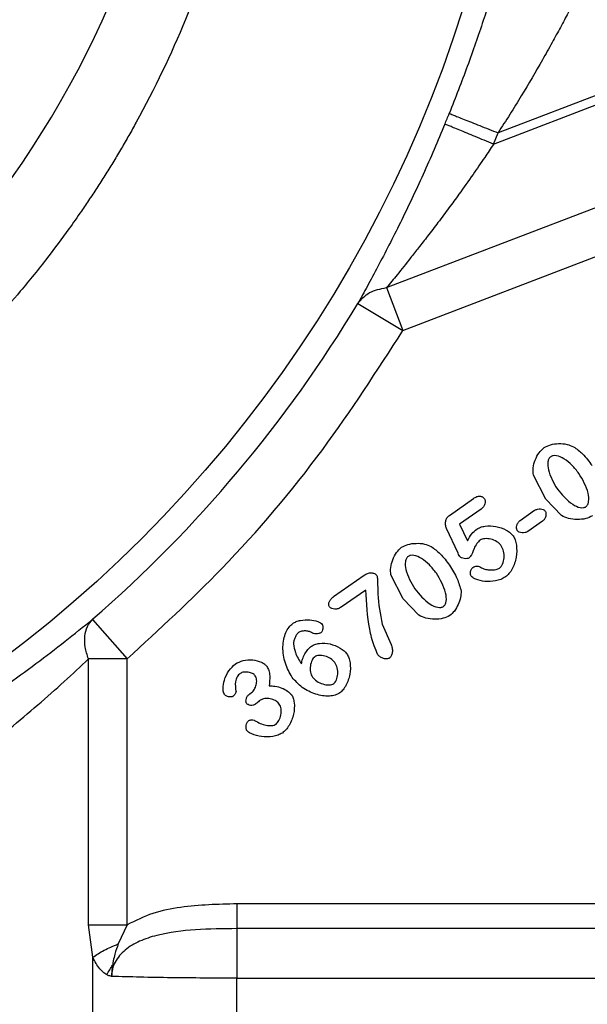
# Model space of a CAD drawing. Header units: inches. Extents: x 0.6 to 16.3, y 0.2 to 11.5.
# Tile 5 of 20: x 5.9 to 6.7, y 5 to 6.5. Entities that reach past the tile are written whole.
import ezdxf

# ---------------------------------------------------------------- set-up
doc = ezdxf.new("R2010")
doc.units = ezdxf.units.IN
doc.header["$MEASUREMENT"] = 0
doc.styles.add('SLDTEXTSTYLE0', font='TXT', dxfattribs={"width": 0.75})
doc.dimstyles.new('SLDDIMSTYLE3', dxfattribs={"dimtxt": 0.137795, "dimasz": 0.14, "dimexe": 0, "dimexo": 0.0625, "dimgap": 0.034449, "dimtad": 0, "dimdec": 1, "dimlfac": 1.5, "dimrnd": 1e-09, "dimzin": 12, "dimdsep": 46, "dimtxsty": 'SLDTEXTSTYLE0', "dimblk1": 'CLOSED', "dimblk2": 'CLOSED', "dimsah": 1, "dimcen": 0.09, "dimadec": 0, "dimazin": 3, "dimtfac": 1, "dimtofl": 0, "dimtmove": 0, "dimatfit": 3, "dimldrblk": 'CLOSED', "dimfxl": 0, "dimfrac": 2, "dimtolj": 1, "dimtzin": 12, "dimarcsym": 0})

# ---------------------------------------------------------------- blocks, each defined once
blk = doc.blocks.new('_Closed')
at = {"color": 0, "linetype": 'ByBlock', "lineweight": -2}
for p, q in [((-1, 0.166667), (0, 0)), ((-1, 0.166667), (-1, -0.166667)), ((0, 0), (-1, -0.166667)), ((0, 0), (-1, 0))]:
    blk.add_line(p, q, dxfattribs=at)
blk = doc.blocks.new('_D_6')
at = {"color": 7, "linetype": 'Continuous', "lineweight": 0}
for p, q in [((7.6647, 5.4768), (7.6647, 3.1201)), ((5.4869, 4.5032), (5.4869, 3.1201)), ((6.737, 3.358), (6.695, 3.358)), ((6.695, 3.358), (6.695, 3.1392)), ((6.9406, 3.358), (6.9826, 3.358)), ((6.9826, 3.358), (6.9826, 3.1392)), ((5.4869, 3.1595), (6.5741, 3.1595)), ((7.6647, 3.1595), (7.1034, 3.1595)), ((6.695, 3.1392), (6.737, 3.1392)), ((6.9826, 3.1392), (6.9406, 3.1392))]:
    blk.add_line(p, q, dxfattribs=at)
at = {"color": 7, "linetype": 'Continuous', "lineweight": 18, "xscale": 0.14, "yscale": 0.14, "rotation": 180.0000000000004}
blk.add_blockref('_Closed', (5.4869, 3.1595, 0.1776), dxfattribs=at)
at = {"color": 7, "linetype": 'Continuous', "lineweight": 18, "xscale": 0.14, "yscale": 0.14}
blk.add_blockref('_Closed', (7.6647, 3.1595, 0.1776), dxfattribs=at)
at = {"color": 7, "linetype": 'Continuous', "lineweight": 18, "char_height": 0.1378, "attachment_point": 1, "style": 'SLDTEXTSTYLE0'}
for s, insert in [('83', (6.737, 3.3168)), ('3.3', (6.7115, 3.1107))]:
    blk.add_mtext(s, dxfattribs=dict(at, insert=insert))

msp = doc.modelspace()

# ---------------------------------------------------------------- linework, layer by layer
at = {"color": 7, "linetype": 'Continuous', "lineweight": 25}
for p, q in [((7.0664, 6.4851), (6.589, 6.3019)), ((6.5821, 6.2849), (6.8596, 6.3914)), ((6.5821, 6.2849), (6.589, 6.3019)), ((6.4194, 6.0664), (6.7997, 6.2124)), ((6.4444, 6.0012), (6.8248, 6.1472)), ((6.4194, 6.0664), (6.4444, 6.0012)), ((6.3759, 6.0424), (6.4444, 6.0012)), ((6.6616, 5.7445), (6.6428, 5.7811)), ((6.515, 5.7198), (6.5517, 5.7455)), ((6.6853, 5.7195), (6.6616, 5.7445)), ((6.5635, 5.7295), (6.5305, 5.7063)), ((6.6227, 5.7121), (6.6447, 5.7275)), ((6.6564, 5.7108), (6.6344, 5.6954)), ((6.5282, 5.6624), (6.5107, 5.6998)), ((6.5305, 5.7063), (6.5424, 5.681)), ((6.339, 5.5964), (6.3854, 5.6288)), ((6.4448, 5.5927), (6.426, 5.6293)), ((6.3878, 5.6061), (6.3505, 5.58)), ((6.4685, 5.5677), (6.4448, 5.5927)), ((5.9724, 5.5616), (6.0249, 5.5013)), ((6.4126, 5.5542), (6.4264, 5.5231)), ((5.9661, 5.0966), (5.9661, 5.5013)), ((6.0249, 5.5013), (5.9661, 5.5013)), ((6.0249, 5.0966), (6.0249, 5.5013)), ((6.2114, 5.4482), (6.2142, 5.4502)), ((6.8616, 5.1286), (6.1919, 5.1286)), ((5.9726, 5.0472), (5.9661, 5.0966)), ((6.0249, 5.0966), (6.0115, 5.0676)), ((6.8727, 5.0909), (6.1919, 5.0909)), ((5.9726, 4.4667), (5.9726, 5.0472)), ((6.1919, 4.4691), (6.1919, 5.0155)), ((6.1919, 5.0155), (6.9981, 5.0155))]:
    msp.add_line(p, q, dxfattribs=at)
msp.add_circle((4.6535, 7.0783), 1.9709, dxfattribs=at)
for radius, start, end in [(1.4644, 317.149, 351.8212), (2.0055, 337.6391, 338.1425), (2.0099, 311.0101, 328.9768)]:
    msp.add_arc((4.6535, 7.0783), radius, start, end, dxfattribs=at)
at = {"color": 8, "linetype": 'Continuous', "lineweight": 25}
msp.add_open_spline([(5.3496, 8.496), (5.3657, 8.4881), (5.4102, 8.4663), (5.4834, 8.4239), (5.555, 8.3769), (5.6109, 8.3357), (5.6487, 8.306), (5.6847, 8.2759), (5.7249, 8.2402), (5.7776, 8.1898), (5.8357, 8.128), (5.8931, 8.0593), (5.9428, 7.9928), (5.9809, 7.9361), (6.0107, 7.8878), (6.0328, 7.8495), (6.0531, 7.8121), (6.0726, 7.7738), (6.0926, 7.7315), (6.1185, 7.672), (6.1449, 7.6025), (6.1679, 7.5309), (6.1841, 7.472), (6.1979, 7.4143), (6.2157, 7.3243), (6.2258, 7.244), (6.2304, 7.1798), (6.2315, 7.1598), (6.2324, 7.1398), (6.2331, 7.1198), (6.2335, 7.0998), (6.2336, 7.0803), (6.2335, 7.0543), (6.2326, 7.015), (6.2297, 6.9615), (6.2245, 6.9058), (6.218, 6.8548), (6.2107, 6.809), (6.2022, 6.7637), (6.1866, 6.6923), (6.1597, 6.5949), (6.1103, 6.4601), (6.0633, 6.362), (6.0277, 6.2982), (6.0163, 6.2784), (6.0046, 6.2589), (5.9927, 6.2395), (5.9804, 6.2203), (5.968, 6.2015), (5.9534, 6.1799), (5.9323, 6.1499), (5.9017, 6.1089), (5.8651, 6.0635), (5.8289, 6.0219), (5.7984, 5.989), (5.7437, 5.933), (5.6584, 5.8554), (5.5334, 5.7634), (5.4226, 5.6946), (5.3512, 5.6621), (5.3269, 5.651)], degree=3, knots=[0, 0, 0, 0, 0.015202, 0.041924, 0.071494, 0.087687, 0.100596, 0.112216, 0.127326, 0.146099, 0.173879, 0.199105, 0.221778, 0.244086, 0.256919, 0.269752, 0.281494, 0.292914, 0.306114, 0.321095, 0.347793, 0.368979, 0.384652, 0.399535, 0.419141, 0.46226, 0.467909, 0.473558, 0.479206, 0.484855, 0.490504, 0.496153, 0.501293, 0.512563, 0.529401, 0.546607, 0.559863, 0.572926, 0.585825, 0.59882, 0.63481, 0.671187, 0.720192, 0.726612, 0.733033, 0.739453, 0.745873, 0.752294, 0.758714, 0.764984, 0.774368, 0.789738, 0.808247, 0.823697, 0.836352, 0.846211, 0.889946, 0.93368, 0.977415, 1, 1, 1, 1], dxfattribs=at)
at = {"color": 7, "linetype": 'Continuous', "lineweight": 25}
for points, knots in [([(6.6025, 6.5872), (6.5976, 6.5711), (6.588, 6.5393), (6.5671, 6.4737), (6.5429, 6.4036), (6.5242, 6.3556), (6.5148, 6.3316)], [0, 0, 0, 0, 0.252624, 0.502389, 0.751307, 1, 1, 1, 1]), ([(6.7051, 6.5024), (6.702, 6.4966), (6.6956, 6.4845), (6.6841, 6.463), (6.671, 6.4389), (6.6517, 6.4043), (6.6246, 6.3579), (6.601, 6.3207), (6.589, 6.3019)], [0, 0, 0, 0, 0.112871, 0.234508, 0.352703, 0.480897, 0.737077, 1, 1, 1, 1]), ([(6.5082, 6.3153), (6.4973, 6.2895), (6.4754, 6.2378), (6.4403, 6.1643), (6.4115, 6.1081), (6.3898, 6.0678), (6.3806, 6.0509), (6.3759, 6.0424)], [0, 0, 0, 0, 0.248103, 0.497117, 0.747117, 0.873403, 1, 1, 1, 1]), ([(6.5821, 6.2849), (6.5777, 6.2782), (6.5674, 6.2627), (6.5498, 6.2371), (6.5317, 6.2115), (6.5139, 6.1871), (6.498, 6.1658), (6.4825, 6.1456), (6.4686, 6.1277), (6.4529, 6.1078), (6.4361, 6.0869), (6.4247, 6.0729), (6.4194, 6.0664)], [0, 0, 0, 0, 0.083387, 0.191326, 0.320268, 0.410352, 0.509405, 0.602859, 0.686393, 0.760047, 0.89, 1, 1, 1, 1]), ([(6.3759, 6.0424), (6.3812, 6.0486), (6.3918, 6.061), (6.4102, 6.0646), (6.4194, 6.0664)], [0, 0, 0, 0, 0.5, 1, 1, 1, 1]), ([(6.0249, 5.5013), (6.0738, 5.5463), (6.1809, 5.645), (6.3226, 5.8123), (6.405, 5.94), (6.4444, 6.0012)], [0, 0, 0, 0, 0.304375, 0.666734, 1, 1, 1, 1]), ([(6.6428, 5.7811), (6.6425, 5.7848), (6.6418, 5.7926), (6.6454, 5.8042), (6.6506, 5.8151), (6.6563, 5.8205), (6.659, 5.823)], [0, 0, 0, 0, 0.233996, 0.499939, 0.765931, 1, 1, 1, 1]), ([(6.659, 5.823), (6.6621, 5.8246), (6.6691, 5.8281), (6.6812, 5.8293), (6.6934, 5.8287), (6.7006, 5.8257), (6.7039, 5.8243)], [0, 0, 0, 0, 0.22471, 0.497352, 0.771324, 1, 1, 1, 1]), ([(6.7039, 5.8243), (6.7087, 5.8208), (6.7196, 5.8128), (6.7275, 5.8018), (6.732, 5.7956)], [0, 0, 0, 0, 0.4354221, 1, 1, 1, 1]), ([(6.6691, 5.8091), (6.6686, 5.8087), (6.6675, 5.8078), (6.6658, 5.8053), (6.6641, 5.7991), (6.666, 5.7822), (6.6737, 5.7693), (6.6792, 5.7599)], [0, 0, 0, 0, 0.03813, 0.077594, 0.167568, 0.394077, 1, 1, 1, 1]), ([(6.7119, 5.7836), (6.7086, 5.7879), (6.702, 5.7964), (6.6905, 5.8058), (6.6803, 5.8107), (6.6738, 5.8109), (6.6709, 5.8102), (6.6697, 5.8095), (6.6691, 5.8091)], [0, 0, 0, 0, 0.307114, 0.600658, 0.833127, 0.922874, 0.962224, 1, 1, 1, 1]), ([(6.7226, 5.733), (6.7231, 5.7334), (6.7242, 5.7343), (6.7259, 5.7369), (6.7277, 5.7433), (6.7257, 5.7607), (6.7177, 5.774), (6.7119, 5.7836)], [0, 0, 0, 0, 0.036391, 0.075087, 0.163772, 0.39634, 1, 1, 1, 1]), ([(6.6792, 5.7599), (6.6863, 5.7513), (6.696, 5.7394), (6.7115, 5.7317), (6.718, 5.7313), (6.7209, 5.732), (6.7221, 5.7327), (6.7226, 5.733)], [0, 0, 0, 0, 0.60548, 0.838248, 0.926216, 0.964377, 1, 1, 1, 1]), ([(6.5517, 5.7455), (6.5533, 5.7466), (6.5557, 5.7481), (6.559, 5.749), (6.5612, 5.7492), (6.5633, 5.7489), (6.5652, 5.748), (6.567, 5.7467), (6.5679, 5.7455), (6.5684, 5.7448)], [0, 0, 0, 0, 0.307073, 0.434042, 0.548193, 0.65516, 0.761725, 0.874739, 1, 1, 1, 1]), ([(6.5684, 5.7448), (6.5686, 5.7443), (6.5692, 5.7433), (6.5696, 5.7406), (6.569, 5.737), (6.5671, 5.7327), (6.5647, 5.7305), (6.5635, 5.7295)], [0, 0, 0, 0, 0.0982087, 0.207926, 0.4558478, 0.7273576, 1, 1, 1, 1]), ([(6.6447, 5.7275), (6.6461, 5.7282), (6.6489, 5.7297), (6.6536, 5.7298), (6.6572, 5.729), (6.6596, 5.7277), (6.6604, 5.7267), (6.6608, 5.7263)], [0, 0, 0, 0, 0.269903, 0.539, 0.788044, 0.900557, 1, 1, 1, 1]), ([(6.6608, 5.7263), (6.6611, 5.7258), (6.6617, 5.7247), (6.6621, 5.722), (6.6617, 5.7183), (6.6599, 5.714), (6.6576, 5.7118), (6.6564, 5.7108)], [0, 0, 0, 0, 0.100484, 0.211546, 0.45947, 0.728057, 1, 1, 1, 1]), ([(6.5107, 5.6998), (6.5101, 5.7016), (6.5088, 5.7051), (6.5091, 5.7108), (6.5107, 5.7152), (6.5129, 5.7181), (6.5143, 5.7193), (6.515, 5.7198)], [0, 0, 0, 0, 0.253808, 0.507422, 0.755377, 0.879425, 1, 1, 1, 1]), ([(6.6183, 5.6966), (6.6181, 5.6971), (6.6175, 5.6982), (6.617, 5.7009), (6.6174, 5.7045), (6.6192, 5.7089), (6.6215, 5.711), (6.6227, 5.7121)], [0, 0, 0, 0, 0.100527, 0.212019, 0.461042, 0.730119, 1, 1, 1, 1]), ([(6.7327, 5.719), (6.7293, 5.7175), (6.722, 5.714), (6.7093, 5.7134), (6.6965, 5.7143), (6.6889, 5.7178), (6.6853, 5.7195)], [0, 0, 0, 0, 0.2242788, 0.4915793, 0.7632888, 1, 1, 1, 1]), ([(6.5424, 5.681), (6.5444, 5.6847), (6.5482, 5.6916), (6.5541, 5.6967), (6.5569, 5.699)], [0, 0, 0, 0, 0.537336, 1, 1, 1, 1]), ([(6.5569, 5.699), (6.5586, 5.7), (6.5625, 5.7021), (6.5723, 5.7041), (6.586, 5.7038), (6.599, 5.6991), (6.6076, 5.6935), (6.6106, 5.6901), (6.612, 5.6885)], [0, 0, 0, 0, 0.098686, 0.219599, 0.494009, 0.772099, 0.896976, 1, 1, 1, 1]), ([(6.6344, 5.6954), (6.633, 5.6947), (6.6302, 5.6932), (6.6256, 5.6931), (6.6219, 5.6939), (6.6195, 5.6952), (6.6187, 5.6961), (6.6183, 5.6966)], [0, 0, 0, 0, 0.2657637, 0.5358382, 0.7870946, 0.9004587, 1, 1, 1, 1]), ([(6.5619, 5.6821), (6.5601, 5.6804), (6.5561, 5.6768), (6.5517, 5.6678), (6.5491, 5.6598), (6.5457, 5.6558), (6.5451, 5.6552)], [0, 0, 0, 0, 0.229874, 0.502437, 0.925151, 1, 1, 1, 1]), ([(6.594, 5.6736), (6.5931, 5.6747), (6.5911, 5.677), (6.5859, 5.6808), (6.5784, 5.684), (6.5705, 5.6848), (6.565, 5.6838), (6.5629, 5.6827), (6.5619, 5.6821)], [0, 0, 0, 0, 0.121902, 0.256345, 0.536882, 0.796434, 0.9071, 1, 1, 1, 1]), ([(6.612, 5.6885), (6.6131, 5.6865), (6.6155, 5.6821), (6.6178, 5.6711), (6.6174, 5.6558), (6.6124, 5.6412), (6.6062, 5.6312), (6.6022, 5.6277), (6.6003, 5.6261)], [0, 0, 0, 0, 0.100372, 0.219219, 0.489653, 0.76541, 0.890751, 1, 1, 1, 1]), ([(6.426, 5.6293), (6.4257, 5.633), (6.4251, 5.6408), (6.4287, 5.6524), (6.4338, 5.6634), (6.4395, 5.6687), (6.4422, 5.6713)], [0, 0, 0, 0, 0.233996, 0.499939, 0.765931, 1, 1, 1, 1]), ([(6.4422, 5.6713), (6.4454, 5.6728), (6.4523, 5.6763), (6.4644, 5.6776), (6.4766, 5.677), (6.4839, 5.6739), (6.4872, 5.6725)], [0, 0, 0, 0, 0.22471, 0.497352, 0.771324, 1, 1, 1, 1]), ([(6.4872, 5.6725), (6.4919, 5.669), (6.5028, 5.661), (6.5107, 5.65), (6.5152, 5.6438)], [0, 0, 0, 0, 0.435422, 1, 1, 1, 1]), ([(6.5913, 5.6396), (6.5922, 5.6404), (6.5941, 5.6421), (6.5969, 5.6474), (6.5986, 5.6553), (6.5982, 5.6651), (6.5953, 5.6709), (6.594, 5.6736)], [0, 0, 0, 0, 0.097481, 0.212424, 0.478332, 0.757867, 1, 1, 1, 1]), ([(6.4523, 5.6573), (6.4518, 5.6569), (6.4507, 5.656), (6.449, 5.6535), (6.4473, 5.6473), (6.4493, 5.6305), (6.4569, 5.6175), (6.4625, 5.6081)], [0, 0, 0, 0, 0.03813, 0.077594, 0.167568, 0.394077, 1, 1, 1, 1]), ([(6.4952, 5.6318), (6.4918, 5.6361), (6.4852, 5.6446), (6.4737, 5.654), (6.4635, 5.6589), (6.457, 5.6592), (6.4541, 5.6584), (6.4529, 5.6577), (6.4523, 5.6573)], [0, 0, 0, 0, 0.307114, 0.600658, 0.833127, 0.922874, 0.962224, 1, 1, 1, 1]), ([(6.5308, 5.6571), (6.5308, 5.6572), (6.5307, 5.6573), (6.5304, 5.6579), (6.5296, 5.6595), (6.5288, 5.6611), (6.5282, 5.6624)], [0, 0, 0, 0, 0.036391, 0.09805, 0.297334, 1, 1, 1, 1]), ([(6.5451, 5.6552), (6.5447, 5.6549), (6.5436, 5.6543), (6.541, 5.6538), (6.5375, 5.6539), (6.5342, 5.6548), (6.5319, 5.6559), (6.5312, 5.6567), (6.5308, 5.6571)], [0, 0, 0, 0, 0.106669, 0.232351, 0.509323, 0.781131, 0.901619, 1, 1, 1, 1]), ([(6.5152, 5.6438), (6.5194, 5.6372), (6.5272, 5.6249), (6.5311, 5.611), (6.5329, 5.6046)], [0, 0, 0, 0, 0.542001, 1, 1, 1, 1]), ([(6.548, 5.6275), (6.5477, 5.6279), (6.5473, 5.6288), (6.5469, 5.6311), (6.5471, 5.6343), (6.5481, 5.6374), (6.5493, 5.6396), (6.5502, 5.6404), (6.5506, 5.6407)], [0, 0, 0, 0, 0.095497, 0.212434, 0.48257, 0.760232, 0.889728, 1, 1, 1, 1]), ([(6.5506, 5.6407), (6.5516, 5.6413), (6.5535, 5.6424), (6.557, 5.6428), (6.5606, 5.642), (6.5628, 5.6407), (6.564, 5.64)], [0, 0, 0, 0, 0.238373, 0.465958, 0.713108, 1, 1, 1, 1]), ([(6.564, 5.64), (6.5661, 5.6391), (6.5706, 5.6372), (6.5791, 5.6365), (6.5865, 5.6369), (6.5905, 5.6391), (6.5913, 5.6396)], [0, 0, 0, 0, 0.244375, 0.517978, 0.899703, 1, 1, 1, 1]), ([(6.3854, 5.6288), (6.3871, 5.6298), (6.3904, 5.6318), (6.3952, 5.6325), (6.3986, 5.6322), (6.4009, 5.6315), (6.4029, 5.6304), (6.4039, 5.6292), (6.4044, 5.6287)], [0, 0, 0, 0, 0.285485, 0.549595, 0.673749, 0.786104, 0.895903, 1, 1, 1, 1]), ([(6.4044, 5.6287), (6.4046, 5.6283), (6.4051, 5.6272), (6.4055, 5.6239), (6.406, 5.6148), (6.4059, 5.5909), (6.4098, 5.5695), (6.4126, 5.5542)], [0, 0, 0, 0, 0.01856, 0.047638, 0.132356, 0.382091, 1, 1, 1, 1]), ([(6.5059, 5.5812), (6.5064, 5.5816), (6.5074, 5.5825), (6.5091, 5.5851), (6.511, 5.5915), (6.5089, 5.6089), (6.5009, 5.6222), (6.4952, 5.6318)], [0, 0, 0, 0, 0.036391, 0.075087, 0.163772, 0.39634, 1, 1, 1, 1]), ([(6.6003, 5.6261), (6.598, 5.6248), (6.5933, 5.622), (6.5826, 5.6192), (6.5695, 5.6186), (6.5578, 5.6213), (6.5508, 5.6246), (6.5488, 5.6267), (6.548, 5.6275)], [0, 0, 0, 0, 0.141897, 0.292297, 0.591103, 0.843023, 0.936111, 1, 1, 1, 1]), ([(6.4064, 5.5077), (6.4044, 5.5122), (6.3987, 5.5246), (6.3908, 5.5575), (6.389, 5.5862), (6.3878, 5.6061)], [0, 0, 0, 0, 0.1439343, 0.4072724, 1, 1, 1, 1]), ([(6.4625, 5.6081), (6.4695, 5.5995), (6.4792, 5.5876), (6.4947, 5.5799), (6.5013, 5.5795), (6.5041, 5.5802), (6.5053, 5.5809), (6.5059, 5.5812)], [0, 0, 0, 0, 0.60548, 0.838248, 0.926216, 0.964377, 1, 1, 1, 1]), ([(6.5329, 5.6046), (6.5328, 5.6013), (6.5324, 5.5942), (6.5284, 5.584), (6.5234, 5.5743), (6.5182, 5.5695), (6.5159, 5.5672)], [0, 0, 0, 0, 0.233107, 0.503654, 0.772311, 1, 1, 1, 1]), ([(6.3328, 5.5807), (6.3324, 5.5813), (6.3317, 5.5825), (6.3315, 5.5846), (6.3318, 5.5868), (6.3329, 5.5897), (6.3351, 5.5932), (6.3377, 5.5953), (6.339, 5.5964)], [0, 0, 0, 0, 0.111501, 0.223563, 0.33819, 0.462028, 0.726454, 1, 1, 1, 1]), ([(6.3505, 5.58), (6.3489, 5.5792), (6.3459, 5.5775), (6.3408, 5.5769), (6.3368, 5.5776), (6.3341, 5.5791), (6.3332, 5.5802), (6.3328, 5.5807)], [0, 0, 0, 0, 0.273164, 0.538657, 0.781642, 0.894874, 1, 1, 1, 1]), ([(5.5624, 5.2929), (5.5885, 5.3066), (5.641, 5.3341), (5.7165, 5.3786), (5.8003, 5.4322), (5.8893, 5.4951), (5.9447, 5.5394), (5.9724, 5.5616)], [0, 0, 0, 0, 0.165013, 0.331587, 0.498012, 0.748463, 1, 1, 1, 1]), ([(5.9661, 5.5013), (5.9642, 5.5074), (5.9604, 5.5195), (5.9601, 5.5364), (5.9637, 5.5512), (5.9695, 5.5582), (5.9724, 5.5616)], [0, 0, 0, 0, 0.25, 0.499999, 0.749999, 1, 1, 1, 1]), ([(6.2769, 5.5553), (6.2786, 5.5563), (6.2823, 5.5584), (6.2909, 5.5607), (6.3021, 5.5615), (6.3124, 5.5595), (6.3189, 5.5567), (6.3208, 5.5547), (6.3217, 5.5539)], [0, 0, 0, 0, 0.125019, 0.265997, 0.561786, 0.823941, 0.925428, 1, 1, 1, 1]), ([(6.5159, 5.5672), (6.5125, 5.5657), (6.5052, 5.5622), (6.4925, 5.5616), (6.4797, 5.5625), (6.4721, 5.566), (6.4685, 5.5677)], [0, 0, 0, 0, 0.224279, 0.491579, 0.763289, 1, 1, 1, 1]), ([(6.2758, 5.4733), (6.272, 5.4802), (6.2641, 5.4947), (6.2611, 5.5152), (6.2627, 5.5311), (6.266, 5.5413), (6.2705, 5.5496), (6.2749, 5.5535), (6.2769, 5.5553)], [0, 0, 0, 0, 0.267066, 0.551881, 0.683445, 0.803764, 0.910563, 1, 1, 1, 1]), ([(6.3217, 5.5539), (6.3219, 5.5535), (6.3224, 5.5525), (6.3228, 5.5503), (6.3226, 5.5472), (6.3217, 5.5442), (6.3205, 5.5421), (6.3197, 5.5414), (6.3193, 5.541)], [0, 0, 0, 0, 0.1013533, 0.2207725, 0.4890815, 0.7620022, 0.8897295, 1, 1, 1, 1]), ([(6.2856, 5.5416), (6.2847, 5.5406), (6.2824, 5.5384), (6.2802, 5.534), (6.2783, 5.5292), (6.2779, 5.5258), (6.2777, 5.5243)], [0, 0, 0, 0, 0.212799, 0.482006, 0.760523, 1, 1, 1, 1]), ([(6.3053, 5.5416), (6.3039, 5.5422), (6.3008, 5.5437), (6.2955, 5.544), (6.2902, 5.5438), (6.2871, 5.5423), (6.2856, 5.5416)], [0, 0, 0, 0, 0.229184, 0.498956, 0.768886, 1, 1, 1, 1]), ([(6.3193, 5.541), (6.3189, 5.5408), (6.3179, 5.5403), (6.3156, 5.5397), (6.3125, 5.5395), (6.3086, 5.5399), (6.3064, 5.541), (6.3053, 5.5416)], [0, 0, 0, 0, 0.099089, 0.216375, 0.482429, 0.757239, 1, 1, 1, 1]), ([(6.2777, 5.5243), (6.2785, 5.5199), (6.2806, 5.5089), (6.2865, 5.4995), (6.2901, 5.4938)], [0, 0, 0, 0, 0.405308, 1, 1, 1, 1]), ([(6.2901, 5.4938), (6.2905, 5.4963), (6.2915, 5.5016), (6.2952, 5.5089), (6.2994, 5.5157), (6.3033, 5.5192), (6.3051, 5.5208)], [0, 0, 0, 0, 0.238157, 0.507, 0.772223, 1, 1, 1, 1]), ([(6.3051, 5.5208), (6.3068, 5.5217), (6.3106, 5.5238), (6.3203, 5.5257), (6.3338, 5.525), (6.3465, 5.5198), (6.3549, 5.5141), (6.3579, 5.5107), (6.3592, 5.5091)], [0, 0, 0, 0, 0.097977, 0.217495, 0.490547, 0.771156, 0.897382, 1, 1, 1, 1]), ([(6.4264, 5.5231), (6.4271, 5.521), (6.4284, 5.5171), (6.4284, 5.5112), (6.4272, 5.5068), (6.4256, 5.504), (6.4244, 5.5031), (6.4239, 5.5026)], [0, 0, 0, 0, 0.292582, 0.562945, 0.8001718, 0.9054893, 1, 1, 1, 1]), ([(5.5986, 5.2216), (5.6157, 5.232), (5.6512, 5.2533), (5.7013, 5.2864), (5.7518, 5.3219), (5.7997, 5.3577), (5.8464, 5.395), (5.8893, 5.4313), (5.9297, 5.4671), (5.954, 5.4899), (5.9661, 5.5013)], [0, 0, 0, 0, 0.120089, 0.248958, 0.364298, 0.499176, 0.624487, 0.75012, 0.875478, 1, 1, 1, 1]), ([(6.1895, 5.4938), (6.1934, 5.4957), (6.2016, 5.4998), (6.2157, 5.5006), (6.2269, 5.4978), (6.234, 5.4938), (6.2364, 5.4912), (6.2375, 5.49)], [0, 0, 0, 0, 0.246237, 0.530501, 0.795557, 0.908656, 1, 1, 1, 1]), ([(6.3103, 5.5047), (6.3095, 5.504), (6.3078, 5.5025), (6.3052, 5.4979), (6.3032, 5.4907), (6.3033, 5.483), (6.3047, 5.4772), (6.306, 5.4748), (6.3067, 5.4737)], [0, 0, 0, 0, 0.090795, 0.203061, 0.469817, 0.75245, 0.883828, 1, 1, 1, 1]), ([(6.3408, 5.4959), (6.3388, 5.498), (6.3345, 5.5025), (6.3259, 5.506), (6.3185, 5.507), (6.3132, 5.5063), (6.3112, 5.5052), (6.3103, 5.5047)], [0, 0, 0, 0, 0.255878, 0.538478, 0.799499, 0.90922, 1, 1, 1, 1]), ([(6.3592, 5.5091), (6.3603, 5.5072), (6.3626, 5.503), (6.3648, 5.4924), (6.3644, 5.4777), (6.3597, 5.4638), (6.3539, 5.4545), (6.3501, 5.4512), (6.3484, 5.4497)], [0, 0, 0, 0, 0.102253, 0.223123, 0.496481, 0.771478, 0.894517, 1, 1, 1, 1]), ([(6.4239, 5.5026), (6.4233, 5.5023), (6.4221, 5.5016), (6.419, 5.5011), (6.4149, 5.5017), (6.41, 5.5038), (6.4076, 5.5064), (6.4064, 5.5077)], [0, 0, 0, 0, 0.101464, 0.213535, 0.462917, 0.732286, 1, 1, 1, 1]), ([(6.1728, 5.4475), (6.1723, 5.4486), (6.1711, 5.4512), (6.1706, 5.4587), (6.1726, 5.4701), (6.1788, 5.4836), (6.1861, 5.4905), (6.1895, 5.4938)], [0, 0, 0, 0, 0.068697, 0.166685, 0.425292, 0.727344, 1, 1, 1, 1]), ([(6.2375, 5.49), (6.2385, 5.4879), (6.2408, 5.4834), (6.2425, 5.4732), (6.2415, 5.4653), (6.2408, 5.4602)], [0, 0, 0, 0, 0.228594, 0.491256, 1, 1, 1, 1]), ([(6.3392, 5.4637), (6.34, 5.4644), (6.3418, 5.4661), (6.3442, 5.471), (6.3455, 5.4783), (6.345, 5.4876), (6.3422, 5.4932), (6.3408, 5.4959)], [0, 0, 0, 0, 0.095485, 0.208128, 0.4638, 0.739462, 1, 1, 1, 1]), ([(6.1969, 5.4792), (6.196, 5.4785), (6.1942, 5.477), (6.1914, 5.4728), (6.1886, 5.4644), (6.1897, 5.457), (6.1905, 5.4522)], [0, 0, 0, 0, 0.116232, 0.242053, 0.506422, 1, 1, 1, 1]), ([(6.2197, 5.4757), (6.2191, 5.4764), (6.2179, 5.4778), (6.2144, 5.4798), (6.2092, 5.4814), (6.2037, 5.4816), (6.1995, 5.4807), (6.1977, 5.4797), (6.1969, 5.4792)], [0, 0, 0, 0, 0.102228, 0.221516, 0.484132, 0.753845, 0.88398, 1, 1, 1, 1]), ([(6.2142, 5.4502), (6.215, 5.4508), (6.2167, 5.4522), (6.2193, 5.4562), (6.2216, 5.4619), (6.2222, 5.4681), (6.2214, 5.4728), (6.2202, 5.4748), (6.2197, 5.4757)], [0, 0, 0, 0, 0.108645, 0.232204, 0.49647, 0.760075, 0.886323, 1, 1, 1, 1]), ([(6.3484, 5.4497), (6.3461, 5.4485), (6.3412, 5.4458), (6.3285, 5.444), (6.3109, 5.4469), (6.2907, 5.4567), (6.2807, 5.4679), (6.2758, 5.4733)], [0, 0, 0, 0, 0.094138, 0.203138, 0.456911, 0.736427, 1, 1, 1, 1]), ([(6.3067, 5.4737), (6.3088, 5.4714), (6.3133, 5.4667), (6.3224, 5.4629), (6.3301, 5.4615), (6.3359, 5.462), (6.3382, 5.4632), (6.3392, 5.4637)], [0, 0, 0, 0, 0.2548, 0.531537, 0.790311, 0.904373, 1, 1, 1, 1]), ([(6.2408, 5.4602), (6.2438, 5.4602), (6.2504, 5.4602), (6.2599, 5.4573), (6.2688, 5.4533), (6.273, 5.4489), (6.2749, 5.447)], [0, 0, 0, 0, 0.239073, 0.518782, 0.787859, 1, 1, 1, 1]), ([(6.186, 5.4444), (6.1856, 5.4442), (6.1847, 5.4438), (6.1824, 5.4435), (6.1792, 5.4437), (6.1761, 5.4448), (6.174, 5.4461), (6.1732, 5.447), (6.1728, 5.4475)], [0, 0, 0, 0, 0.094343, 0.208138, 0.471741, 0.748364, 0.881984, 1, 1, 1, 1]), ([(6.1905, 5.4522), (6.1905, 5.4519), (6.1906, 5.4513), (6.1902, 5.4499), (6.1893, 5.4481), (6.1879, 5.446), (6.1866, 5.445), (6.186, 5.4444)], [0, 0, 0, 0, 0.086317, 0.194251, 0.453253, 0.745099, 1, 1, 1, 1]), ([(6.2066, 5.4338), (6.2063, 5.4343), (6.2058, 5.4353), (6.2055, 5.4377), (6.2061, 5.4411), (6.208, 5.4452), (6.2102, 5.4472), (6.2114, 5.4482)], [0, 0, 0, 0, 0.095505, 0.2029, 0.448605, 0.72152, 1, 1, 1, 1]), ([(6.2564, 5.4327), (6.2556, 5.4337), (6.254, 5.4357), (6.2494, 5.4388), (6.2428, 5.4411), (6.2358, 5.4414), (6.2306, 5.4403), (6.2284, 5.439), (6.2274, 5.4384)], [0, 0, 0, 0, 0.117113, 0.244349, 0.505577, 0.763716, 0.887443, 1, 1, 1, 1]), ([(6.2749, 5.447), (6.2758, 5.4453), (6.2779, 5.4414), (6.2797, 5.4313), (6.2789, 5.4167), (6.2732, 5.4029), (6.2668, 5.3935), (6.2628, 5.3901), (6.261, 5.3885)], [0, 0, 0, 0, 0.089964, 0.204079, 0.472974, 0.757374, 0.888917, 1, 1, 1, 1]), ([(6.2197, 5.4322), (6.2192, 5.4319), (6.2182, 5.4313), (6.2158, 5.4306), (6.2126, 5.4305), (6.2096, 5.4314), (6.2076, 5.4326), (6.2069, 5.4334), (6.2066, 5.4338)], [0, 0, 0, 0, 0.123819, 0.253842, 0.517547, 0.771891, 0.891559, 1, 1, 1, 1]), ([(6.2274, 5.4384), (6.2269, 5.4381), (6.2255, 5.437), (6.2234, 5.4352), (6.2213, 5.4335), (6.2201, 5.4325), (6.2198, 5.4322), (6.2197, 5.4322)], [0, 0, 0, 0, 0.179671, 0.526131, 0.858955, 0.98271, 1, 1, 1, 1]), ([(6.2516, 5.4023), (6.2523, 5.403), (6.254, 5.4045), (6.2568, 5.4091), (6.2591, 5.4161), (6.2594, 5.4237), (6.2583, 5.4293), (6.257, 5.4317), (6.2564, 5.4327)], [0, 0, 0, 0, 0.092721, 0.207402, 0.478209, 0.760438, 0.888831, 1, 1, 1, 1]), ([(6.2071, 5.3922), (6.2068, 5.3927), (6.2061, 5.3939), (6.2056, 5.3967), (6.2058, 5.4004), (6.207, 5.4039), (6.2085, 5.4062), (6.2095, 5.4071), (6.2099, 5.4075)], [0, 0, 0, 0, 0.112262, 0.236605, 0.502303, 0.767617, 0.891531, 1, 1, 1, 1]), ([(6.2099, 5.4075), (6.2106, 5.4078), (6.212, 5.4085), (6.2148, 5.4087), (6.2172, 5.4087), (6.2185, 5.408), (6.2188, 5.4078)], [0, 0, 0, 0, 0.230367, 0.510907, 0.904082, 1, 1, 1, 1]), ([(6.2188, 5.4078), (6.2216, 5.4062), (6.227, 5.4029), (6.2359, 5.4002), (6.2432, 5.3996), (6.2484, 5.4005), (6.2506, 5.4018), (6.2516, 5.4023)], [0, 0, 0, 0, 0.276291, 0.547409, 0.79122, 0.901461, 1, 1, 1, 1]), ([(6.261, 5.3885), (6.2589, 5.3874), (6.2544, 5.3849), (6.2436, 5.3825), (6.2299, 5.3822), (6.2175, 5.3856), (6.2102, 5.3892), (6.2079, 5.3913), (6.2071, 5.3922)], [0, 0, 0, 0, 0.125001, 0.270375, 0.574348, 0.839126, 0.93738, 1, 1, 1, 1]), ([(6.1919, 5.1286), (6.1633, 5.1279), (6.1203, 5.1268), (6.0636, 5.1157), (6.0378, 5.103), (6.0249, 5.0966)], [0, 0, 0, 0, 0.499439, 0.749991, 1, 1, 1, 1]), ([(6.1919, 5.0909), (6.1708, 5.0906), (6.1298, 5.0901), (6.0799, 5.0843), (6.0441, 5.0727), (6.0217, 5.0597), (6.0079, 5.0441), (6.002, 5.0295), (6.0015, 5.0219), (6.0013, 5.0182)], [0, 0, 0, 0, 0.283842, 0.551774, 0.675697, 0.791595, 0.898594, 0.949597, 1, 1, 1, 1]), ([(5.9726, 5.0472), (5.978, 5.0509), (5.989, 5.0582), (6.004, 5.0645), (6.0115, 5.0676)], [0, 0, 0, 0, 0.5, 1, 1, 1, 1]), ([(6.0115, 5.0676), (6.0096, 5.0625), (6.0066, 5.054), (6.0034, 5.0404), (6.0019, 5.0303), (6.0014, 5.0232), (6.0013, 5.0209), (6.0013, 5.0199), (6.0013, 5.0191), (6.0013, 5.0184), (6.0013, 5.0182), (6.0013, 5.0181), (6.0013, 5.0181), (6.0013, 5.0181), (6.0013, 5.0181), (6.0013, 5.0181), (6.0013, 5.0181), (6.0013, 5.0181), (6.0013, 5.0182), (6.0013, 5.0182), (6.0013, 5.0182)], [0, 0, 0, 0, 0.325372, 0.532599, 0.828012, 0.926973, 0.949637, 0.957926, 0.9862, 0.998287, 0.999166, 0.999355, 0.999377, 0.999384, 0.99939, 0.999396, 0.999402, 0.999422, 0.999613, 1, 1, 1, 1]), ([(6.0013, 5.0182), (5.9995, 5.0186), (5.9928, 5.0202), (5.9821, 5.0296), (5.9759, 5.041), (5.9726, 5.0472)], [0, 0, 0, 0, 0.139883, 0.52827, 1, 1, 1, 1]), ([(5.9941, 5.0206), (5.9956, 5.0232), (5.9983, 5.0279), (6.0013, 5.0329), (6.0026, 5.0352)], [0, 0, 0, 0, 0.543549, 1, 1, 1, 1]), ([(6.1919, 5.0155), (6.1752, 5.0155), (6.1414, 5.0156), (6.0916, 5.0161), (6.0435, 5.0169), (6.0155, 5.0178), (6.0013, 5.0182)], [0, 0, 0, 0, 0.24176, 0.489008, 0.741752, 1, 1, 1, 1])]:
    msp.add_open_spline(points, degree=3, knots=knots, dxfattribs=at)
for points in [[(6.5148, 6.3316), (6.5162, 6.3311), (6.519, 6.33), (6.5363, 6.323), (6.5605, 6.3133), (6.5795, 6.3057), (6.589, 6.3019)], [(6.5821, 6.2849), (6.5727, 6.2888), (6.5537, 6.2966), (6.5296, 6.3065), (6.5124, 6.3136), (6.5096, 6.3147), (6.5082, 6.3153)], [(6.1919, 5.1286), (6.1919, 5.1245), (6.1919, 5.1163), (6.1919, 5.1052), (6.1919, 5.0961), (6.1919, 5.0926), (6.1919, 5.0909)], [(5.9661, 5.0966), (5.9701, 5.0966), (5.978, 5.0966), (5.9926, 5.0966), (6.0084, 5.0966), (6.0194, 5.0966), (6.0249, 5.0966)], [(6.1919, 5.0909), (6.1919, 5.0875), (6.1919, 5.0806), (6.1919, 5.0623), (6.1919, 5.0401), (6.1919, 5.0237), (6.1919, 5.0155)]]:
    msp.add_open_spline(points, degree=3, dxfattribs=at)

# ---------------------------------------------------------------- dimensions: what is measured, and where the dimension line sits
at = {"color": 7, "linetype": 'Continuous', "lineweight": 18}
dim = msp.add_linear_dim(base=(5.4869, 3.1595), p1=(7.6647, 5.5161), p2=(5.4869, 4.5426), dimstyle='SLDDIMSTYLE3', dxfattribs=at)
dim.commit()
dim.dimension.update_dxf_attribs({"geometry": '_D_6', "text_midpoint": (6.8388, 3.1595), "dimtype": 160})

doc.saveas('drawing.dxf')
